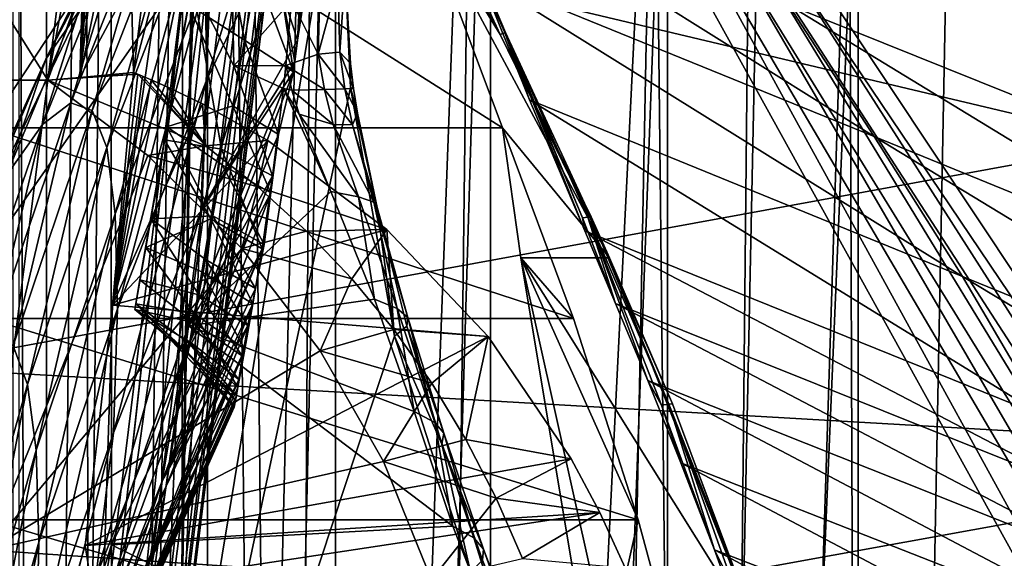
# Model space of a CAD drawing. Header units: metres. Extents: x 0 to 804, y -808 to 0.
# Tile 60 of 123: x 55 to 158, y -269 to -213. Entities that reach past the tile are written whole.
import ezdxf

# ---------------------------------------------------------------- set-up
doc = ezdxf.new("R2010")
doc.units = ezdxf.units.M

msp = doc.modelspace()

# ---------------------------------------------------------------- linework, layer by layer
at = {"layer": 'None'}
for points in [[(66.893852, -243.169403, 1360.984985), (93.371384, -93.007881, 1378.281372), (66.995842, -242.591003, 1401.687378)], [(66.893852, -243.169403, 1360.984985), (67.437752, -240.084793, 1320.387573), (93.371384, -93.007881, 1378.281372)], [(93.371384, -93.007881, 1378.281372), (93.371384, -93.007866, 1378.69873), (66.995842, -242.591003, 1401.687378)], [(66.995842, -242.591003, 1401.687378), (93.371384, -93.007866, 1378.69873), (93.371368, -93.007942, 1378.838257)], [(93.371368, -93.007942, 1378.838257), (93.112366, -94.476799, 1432.741333), (66.995842, -242.591003, 1401.687378)], [(67.437752, -240.084793, 1320.387573), (93.134033, -94.353958, 1274.797363), (93.371384, -93.007881, 1378.281372)], [(93.112366, -94.476799, 1432.741333), (68.033157, -236.708069, 1441.944824), (66.995842, -242.591003, 1401.687378)], [(67.437752, -240.084793, 1320.387573), (68.56208, -233.708405, 1280.187622), (93.134033, -94.353958, 1274.797363)], [(70.018562, -225.448303, 1481.00415), (68.033157, -236.708069, 1441.944824), (93.112366, -94.476799, 1432.741333)], [(68.56208, -233.708405, 1280.187622), (70.258316, -224.088562, 1240.658447), (93.134033, -94.353958, 1274.797363)], [(92.341515, -98.848557, 1486.481934), (70.018562, -225.448303, 1481.00415), (93.112366, -94.476799, 1432.741333)], [(93.134033, -94.353958, 1274.797363), (70.258316, -224.088562, 1240.658447), (72.514275, -211.294418, 1202.068481)], [(72.912651, -209.03511, 1518.133545), (70.018562, -225.448303, 1481.00415), (92.341515, -98.848557, 1486.481934)], [(65.588158, -332.185455, 1606.41626), (88.442108, -193.731522, 1606.41626), (91.619003, -120.181267, 1606.41626)], [(65.588158, -332.185455, 1606.41626), (91.619003, -120.181267, 1606.41626), (65.589615, -332.173615, 1607.047974)], [(91.619003, -120.181267, 1606.41626), (91.638725, -120.020622, 1609.41626), (65.589615, -332.173615, 1607.047974)], [(65.589615, -332.173615, 1607.047974), (91.638725, -120.020622, 1609.41626), (65.802643, -330.438629, 1649.721802)], [(91.638725, -120.020622, 1609.41626), (89.9916, -133.435364, 1660.02124), (65.802643, -330.438629, 1649.721802)], [(65.802643, -330.438629, 1649.721802), (89.9916, -133.435364, 1660.02124), (66.240631, -326.871552, 1692.280273)], [(89.9916, -133.435364, 1660.02124), (88.020485, -149.486023, 1709.869995), (66.240631, -326.871552, 1692.280273)], [(66.240631, -326.871552, 1692.280273), (88.020485, -149.486023, 1709.869995), (66.87394, -321.490814, 1734.645386)], [(88.020485, -149.486023, 1709.869995), (85.449883, -167.974457, 1758.817749), (66.87394, -321.490814, 1734.645386)], [(66.87394, -321.490814, 1734.645386), (85.449883, -167.974457, 1758.817749), (67.091286, -314.305573, 1776.745361)], [(85.449883, -167.974457, 1758.817749), (83.794205, -176.746902, 1783.432007), (67.091286, -314.305573, 1776.745361)], [(67.091286, -314.305573, 1776.745361), (83.794205, -176.746902, 1783.432007), (81.947868, -184.490448, 1808.370605)], [(67.091286, -314.305573, 1776.745361), (81.947868, -184.490448, 1808.370605), (66.658005, -305.329468, 1818.498657)], [(81.947868, -184.490448, 1808.370605), (79.902351, -191.193146, 1833.586426), (66.658005, -305.329468, 1818.498657)], [(74.266136, -208.856537, 1036.555664), (84.806313, -184.873505, 1035.872437), (74.428688, -219.134003, 1089.242188)], [(84.806313, -184.873505, 1035.872437), (84.84919, -197.527725, 1097.441528), (74.428688, -219.134003, 1089.242188)], [(72.912651, -209.03511, 1518.133545), (76.656853, -187.800674, 1552.650757), (77.259445, -217.683914, 1506.478882)], [(76.656853, -187.800674, 1552.650757), (83.298943, -210.89856, 1524.911987), (77.259445, -217.683914, 1506.478882)], [(62.496574, -207.299301, 769.207214), (57.596497, -217.019394, 716.283508), (71.434074, -188.564209, 754.854004)], [(57.596497, -217.019394, 716.283508), (68.429024, -195.064423, 724.24469), (71.434074, -188.564209, 754.854004)], [(66.658005, -305.329468, 1818.498657), (79.902351, -191.193146, 1833.586426), (65.596977, -294.581665, 1859.820068)], [(79.902351, -191.193146, 1833.586426), (77.650642, -196.846008, 1859.035034), (65.596977, -294.581665, 1859.820068)], [(65.588158, -332.185455, 1606.41626), (89.453751, -219.961105, 1606.41626), (88.442108, -193.731522, 1606.41626)], [(88.442108, -193.731522, 1606.41626), (89.453751, -219.961105, 1606.41626), (88.90834, -207.875275, 1585.888062)], [(65.066055, -202.750534, 693.93811), (68.429024, -195.064423, 724.24469), (57.596497, -217.019394, 716.283508)], [(171.511398, -225.731796, 664.00946), (142.532959, -194.695984, 664.00946), (75.496353, -202.912231, 664.00946)], [(94.842339, -195.72551, 268.168365), (96.277046, -195.302307, 324.720032), (105.112358, -214.414734, 268.273926)], [(96.277046, -195.302307, 324.720032), (97.466034, -194.915543, 381.219727), (105.674583, -214.226837, 324.920074)], [(105.112358, -214.414734, 268.273926), (96.277046, -195.302307, 324.720032), (105.674583, -214.226837, 324.920074)], [(102.996658, -208.27388, 417.321106), (105.572433, -214.153625, 381.492798), (97.466034, -194.915543, 381.219727)], [(97.466034, -194.915543, 381.219727), (105.572433, -214.153625, 381.492798), (105.674583, -214.226837, 324.920074)], [(143.100128, -195.272568, 628.134583), (171.759567, -226.012283, 628.134583), (135.271118, -211.30545, 537.415222)], [(171.511398, -225.731796, 662.00946), (142.532959, -194.695984, 662.00946), (171.511398, -225.731796, 664.00946)], [(142.532959, -194.695984, 662.00946), (142.532959, -194.695984, 664.00946), (171.511398, -225.731796, 664.00946)], [(143.100128, -195.272568, 628.134583), (142.532959, -194.695984, 662.00946), (171.511398, -225.731796, 662.00946)], [(171.759567, -226.012283, 628.134583), (143.100128, -195.272568, 628.134583), (171.511398, -225.731796, 662.00946)], [(83.923912, -215.004135, 1157.817627), (86.866287, -196.024536, 1097.97937), (82.20723, -209.745316, 1157.915161)], [(86.866287, -196.024536, 1097.97937), (83.923912, -215.004135, 1157.817627), (85.893806, -197.009552, 1097.716187)], [(96.377472, -200.144211, 236.877655), (94.842339, -195.72551, 268.168365), (105.112358, -214.414734, 268.273926)], [(102.996658, -208.27388, 417.321106), (98.782684, -196.598618, 446.695862), (144.23526, -225.104996, 522.727844)], [(144.23526, -225.104996, 522.727844), (98.782684, -196.598618, 446.695862), (135.271118, -211.30545, 537.415222)], [(65.596977, -294.581665, 1859.820068), (77.650642, -196.846008, 1859.035034), (75.187645, -201.441833, 1884.67041)], [(78.355568, -215.007629, 1188.097046), (74.989449, -197.256989, 1163.918213), (72.514275, -211.294418, 1202.068481)], [(74.428688, -219.134003, 1089.242188), (84.84919, -197.527725, 1097.441528), (73.903755, -232.675598, 1141.239258)], [(84.84919, -197.527725, 1097.441528), (83.923912, -215.004135, 1157.817627), (73.903755, -232.675598, 1141.239258)], [(79.674728, -207.961182, 1167.499878), (74.989449, -197.256989, 1163.918213), (78.355568, -215.007629, 1188.097046)], [(83.923912, -215.004135, 1157.817627), (84.84919, -197.527725, 1097.441528), (85.893806, -197.009552, 1097.716187)], [(66.455032, -200.924866, 822.575073), (69.554779, -197.900238, 876.183228), (60.20187, -221.572083, 876.056763)], [(69.554779, -197.900238, 876.183228), (62.436012, -222.373871, 929.632813), (60.20187, -221.572083, 876.056763)], [(69.554779, -197.900238, 876.183228), (71.860504, -198.221542, 929.841309), (62.436012, -222.373871, 929.632813)], [(71.860504, -198.221542, 929.841309), (63.969749, -226.242844, 983.081238), (62.436012, -222.373871, 929.632813)], [(71.860504, -198.221542, 929.841309), (73.416084, -201.878433, 983.360657), (63.969749, -226.242844, 983.081238)], [(51.506596, -224.175262, 245.077026), (67.432762, -200.144211, 236.877655), (105.361656, -224.175262, 245.077026)], [(51.506596, -224.175262, 245.077026), (51.506599, -200.155106, 236.88147), (67.432762, -200.144211, 236.877655)], [(67.432762, -200.144211, 236.877655), (96.377472, -200.144211, 236.877655), (105.361656, -224.175262, 245.077026)], [(105.361656, -224.175262, 245.077026), (96.377472, -200.144211, 236.877655), (116.535919, -237.777298, 249.267487)], [(105.112358, -214.414734, 268.273926), (116.535919, -237.777298, 249.267487), (96.377472, -200.144211, 236.877655)], [(62.496574, -207.299301, 769.207214), (66.455032, -200.924866, 822.575073), (57.226288, -223.846481, 822.526367)], [(66.455032, -200.924866, 822.575073), (60.20187, -221.572083, 876.056763), (57.226288, -223.846481, 822.526367)], [(65.596977, -294.581665, 1859.820068), (75.187645, -201.441833, 1884.67041), (63.936443, -282.08609, 1900.627319)], [(75.187645, -201.441833, 1884.67041), (72.510078, -204.975632, 1910.446533), (63.936443, -282.08609, 1900.627319)], [(57.596497, -217.019394, 716.283508), (61.310822, -211.595795, 664.00946), (65.066055, -202.750534, 693.93811)], [(73.416084, -201.878433, 983.360657), (64.844826, -233.166077, 1036.231567), (63.969749, -226.242844, 983.081238)], [(73.416084, -201.878433, 983.360657), (74.266136, -208.856537, 1036.555664), (64.844826, -233.166077, 1036.231567)], [(43.095512, -249.220764, 664.00946), (171.511398, -225.731796, 664.00946), (75.496353, -202.912231, 664.00946)], [(75.496353, -202.912231, 664.00946), (61.310822, -211.595795, 664.00946), (43.095512, -249.220764, 664.00946)], [(64.561119, -242.739517, 1943.173096), (63.426193, -278.657776, 1910.839966), (72.467628, -205.021225, 1910.839966)], [(72.467628, -205.021225, 1910.839966), (63.426193, -278.657776, 1910.839966), (63.936443, -282.08609, 1900.627319)], [(63.936443, -282.08609, 1900.627319), (72.510078, -204.975632, 1910.446533), (72.467628, -205.021225, 1910.839966)], [(69.616592, -207.444504, 1936.317261), (64.561119, -242.739517, 1943.173096), (72.467628, -205.021225, 1910.839966)], [(57.226288, -223.846481, 822.526367), (53.448792, -229.199814, 769.21637), (62.496574, -207.299301, 769.207214)], [(53.448792, -229.199814, 769.21637), (57.596497, -217.019394, 716.283508), (62.496574, -207.299301, 769.207214)], [(66.756584, -218.394211, 1950.07019), (64.561119, -242.739517, 1943.173096), (69.616592, -207.444504, 1936.317261)], [(67.99334, -208.321899, 1950.07019), (66.756584, -218.394211, 1950.07019), (69.616592, -207.444504, 1936.317261)], [(83.49968, -218.31987, 1167.325073), (79.674728, -207.961182, 1167.499878), (78.355568, -215.007629, 1188.097046)], [(82.20723, -209.745316, 1157.915161), (79.674728, -207.961182, 1167.499878), (83.49968, -218.31987, 1167.325073)], [(88.353271, -216.264404, 1559.351685), (88.147026, -208.888901, 1565.434814), (88.90834, -207.875275, 1585.888062)], [(88.90834, -207.875275, 1585.888062), (89.465546, -217.444077, 1582.764526), (88.353271, -216.264404, 1559.351685)], [(89.453751, -219.961105, 1606.41626), (89.465546, -217.444077, 1582.764526), (88.90834, -207.875275, 1585.888062)], [(66.505707, -208.848373, 1962.252686), (61.149609, -218.91597, 1994.413574), (66.756584, -218.394211, 1950.07019)], [(66.505707, -208.848373, 1962.252686), (63.180134, -209.203964, 1988.186523), (61.149609, -218.91597, 1994.413574)], [(74.266136, -208.856537, 1036.555664), (65.07814, -243.123444, 1088.914551), (64.844826, -233.166077, 1036.231567)], [(74.428688, -219.134003, 1089.242188), (65.07814, -243.123444, 1088.914551), (74.266136, -208.856537, 1036.555664)], [(67.99334, -208.321899, 1950.07019), (66.505707, -208.848373, 1962.252686), (66.756584, -218.394211, 1950.07019)], [(70.018562, -225.448303, 1481.00415), (72.912651, -209.03511, 1518.133545), (75.974167, -226.418915, 1486.560181)], [(72.912651, -209.03511, 1518.133545), (77.259445, -217.683914, 1506.478882), (75.974167, -226.418915, 1486.560181)], [(88.353271, -216.264404, 1559.351685), (86.069908, -216.462967, 1536.069214), (88.147026, -208.888901, 1565.434814)], [(86.069908, -216.462967, 1536.069214), (86.264023, -209.898026, 1545.105103), (88.147026, -208.888901, 1565.434814)], [(108.181587, -221.269714, 388.667511), (102.996658, -208.27388, 417.321106), (153.472992, -239.742477, 508.401031)], [(153.472992, -239.742477, 508.401031), (102.996658, -208.27388, 417.321106), (144.23526, -225.104996, 522.727844)], [(102.996658, -208.27388, 417.321106), (108.181587, -221.269714, 388.667511), (105.572433, -214.153625, 381.492798)], [(51.507217, -219.204788, 2020.060059), (57.803432, -219.204773, 2018.949707), (51.507214, -209.205276, 2020.060059)], [(57.803432, -219.204773, 2018.949707), (59.059826, -209.205276, 2018.728271), (51.507214, -209.205276, 2020.060059)], [(57.803432, -219.204773, 2018.949707), (61.440094, -209.204407, 2001.088501), (59.689796, -209.20462, 2014.060059)], [(57.803432, -219.204773, 2018.949707), (61.149609, -218.91597, 1994.413574), (61.440094, -209.204407, 2001.088501)], [(59.059826, -209.205276, 2018.728271), (57.803432, -219.204773, 2018.949707), (59.689796, -209.20462, 2014.060059)], [(63.180134, -209.203964, 1988.186523), (62.340824, -209.204315, 1994.41333), (61.149609, -218.91597, 1994.413574)], [(62.340824, -209.204315, 1994.41333), (62.306133, -209.204315, 1994.670166), (61.149609, -218.91597, 1994.413574)], [(62.306133, -209.204315, 1994.670166), (61.868698, -209.204361, 1997.912109), (61.149609, -218.91597, 1994.413574)], [(61.149609, -218.91597, 1994.413574), (61.868698, -209.204361, 1997.912109), (61.648979, -209.204391, 1999.540405)], [(61.648979, -209.204391, 1999.540405), (61.605026, -209.204391, 1999.866211), (61.149609, -218.91597, 1994.413574)], [(61.605026, -209.204391, 1999.866211), (61.549706, -209.204407, 2000.276123), (61.149609, -218.91597, 1994.413574)], [(61.149609, -218.91597, 1994.413574), (61.549706, -209.204407, 2000.276123), (61.440094, -209.204407, 2001.088501)], [(83.648056, -217.275864, 1164.328613), (82.20723, -209.745316, 1157.915161), (83.49968, -218.31987, 1167.325073)], [(83.648056, -217.275864, 1164.328613), (83.923912, -215.004135, 1157.817627), (82.20723, -209.745316, 1157.915161)], [(83.298943, -210.89856, 1524.911987), (86.264023, -209.898026, 1545.105103), (86.069908, -216.462967, 1536.069214)], [(77.259445, -217.683914, 1506.478882), (83.298943, -210.89856, 1524.911987), (82.708832, -217.649597, 1512.758423)], [(82.708832, -217.649597, 1512.758423), (83.298943, -210.89856, 1524.911987), (86.069908, -216.462967, 1536.069214)], [(43.095512, -249.220764, 664.00946), (61.310822, -211.595795, 664.00946), (57.596497, -217.019394, 716.283508)], [(72.514275, -211.294418, 1202.068481), (70.258316, -224.088562, 1240.658447), (77.158463, -221.886261, 1208.741089)], [(78.355568, -215.007629, 1188.097046), (72.514275, -211.294418, 1202.068481), (77.158463, -221.886261, 1208.741089)], [(171.759567, -226.012283, 628.134583), (185.473846, -241.936096, 628.134583), (135.271118, -211.30545, 537.415222)], [(135.271118, -211.30545, 537.415222), (185.473846, -241.936096, 628.134583), (144.23526, -225.104996, 522.727844)], [(105.572433, -214.153625, 381.492798), (113.72406, -233.583359, 353.459961), (105.674583, -214.226837, 324.920074)], [(108.181587, -221.269714, 388.667511), (113.963173, -234.974121, 363.385895), (105.572433, -214.153625, 381.492798)], [(105.572433, -214.153625, 381.492798), (113.963173, -234.974121, 363.385895), (113.72406, -233.583359, 353.459961)], [(73.903755, -232.675598, 1141.239258), (83.923912, -215.004135, 1157.817627), (83.648056, -217.275864, 1164.328613)], [(81.909363, -224.884995, 1188.130005), (78.355568, -215.007629, 1188.097046), (77.158463, -221.886261, 1208.741089)], [(81.909363, -224.884995, 1188.130005), (83.49968, -218.31987, 1167.325073), (78.355568, -215.007629, 1188.097046)], [(105.112358, -214.414734, 268.273926), (105.674583, -214.226837, 324.920074), (114.597893, -233.482681, 296.761108)], [(114.597893, -233.482681, 296.761108), (114.647652, -233.50444, 268.380524), (105.112358, -214.414734, 268.273926)], [(114.647652, -233.50444, 268.380524), (116.535919, -237.777298, 249.267487), (105.112358, -214.414734, 268.273926)], [(105.674583, -214.226837, 324.920074), (113.72406, -233.583359, 353.459961), (114.296318, -233.512024, 325.122192)], [(105.674583, -214.226837, 324.920074), (114.296318, -233.512024, 325.122192), (114.597893, -233.482681, 296.761108)], [(86.069908, -216.462967, 1536.069214), (88.353271, -216.264404, 1559.351685), (88.868942, -220.100128, 1559.237549)], [(88.868942, -220.100128, 1559.237549), (88.353271, -216.264404, 1559.351685), (89.753471, -220.061234, 1582.847168)], [(88.353271, -216.264404, 1559.351685), (89.465546, -217.444077, 1582.764526), (89.753471, -220.061234, 1582.847168)], [(48.791904, -237.627228, 716.314453), (43.095512, -249.220764, 664.00946), (57.596497, -217.019394, 716.283508)], [(48.791904, -237.627228, 716.314453), (57.596497, -217.019394, 716.283508), (53.448792, -229.199814, 769.21637)], [(83.648056, -217.275864, 1164.328613), (83.49968, -218.31987, 1167.325073), (73.903755, -232.675598, 1141.239258)], [(82.708832, -217.649597, 1512.758423), (86.069908, -216.462967, 1536.069214), (86.731239, -220.185013, 1535.693115)], [(86.731239, -220.185013, 1535.693115), (86.069908, -216.462967, 1536.069214), (88.868942, -220.100128, 1559.237549)], [(83.49968, -218.31987, 1167.325073), (71.850014, -248.547165, 1192.601929), (73.903755, -232.675598, 1141.239258)], [(83.49968, -218.31987, 1167.325073), (81.909363, -224.884995, 1188.130005), (71.850014, -248.547165, 1192.601929)], [(75.974167, -226.418915, 1486.560181), (77.259445, -217.683914, 1506.478882), (81.300697, -229.191925, 1488.208252)], [(82.708832, -217.649597, 1512.758423), (82.44162, -220.062042, 1508.05957), (77.259445, -217.683914, 1506.478882)], [(77.259445, -217.683914, 1506.478882), (82.44162, -220.062042, 1508.05957), (81.300697, -229.191925, 1488.208252)], [(82.708832, -217.649597, 1512.758423), (83.322945, -220.230438, 1512.314087), (82.44162, -220.062042, 1508.05957)], [(83.322945, -220.230438, 1512.314087), (82.708832, -217.649597, 1512.758423), (86.731239, -220.185013, 1535.693115)], [(89.465546, -217.444077, 1582.764526), (89.453751, -219.961105, 1606.41626), (89.753471, -220.061234, 1582.847168)], [(51.507221, -268.349792, 2028.815063), (57.803432, -219.204773, 2018.949707), (51.507217, -219.204788, 2020.060059)], [(68.251617, -227.07608, 2018.682007), (57.803432, -219.204773, 2018.949707), (51.507221, -268.349792, 2028.815063)], [(74.296074, -226.079712, 1986.368774), (67.227631, -218.581863, 1950.203735), (57.803432, -219.204773, 2018.949707)], [(57.803432, -219.204773, 2018.949707), (67.227631, -218.581863, 1950.203735), (61.149609, -218.91597, 1994.413574)], [(68.251617, -227.07608, 2018.682007), (74.296074, -226.079712, 1986.368774), (57.803432, -219.204773, 2018.949707)], [(67.227631, -218.581863, 1950.203735), (66.756584, -218.394211, 1950.07019), (61.149609, -218.91597, 1994.413574)], [(66.756584, -218.394211, 1950.07019), (67.227631, -218.581863, 1950.203735), (64.561119, -242.739517, 1943.173096)], [(67.227631, -218.581863, 1950.203735), (67.687256, -218.770996, 1950.319824), (64.561119, -242.739517, 1943.173096)], [(64.561119, -242.739517, 1943.173096), (67.687256, -218.770996, 1950.319824), (68.601097, -219.156403, 1950.563843)], [(68.601097, -219.156403, 1950.563843), (70.413185, -219.955063, 1951.065674), (64.561119, -242.739517, 1943.173096)], [(65.07814, -243.123444, 1088.914551), (74.428688, -219.134003, 1089.242188), (64.669792, -256.082184, 1140.964233)], [(74.428688, -219.134003, 1089.242188), (73.903755, -232.675598, 1141.239258), (64.669792, -256.082184, 1140.964233)], [(74.296074, -226.079712, 1986.368774), (67.687256, -218.770996, 1950.319824), (67.227631, -218.581863, 1950.203735)], [(68.601097, -219.156403, 1950.563843), (67.687256, -218.770996, 1950.319824), (74.296074, -226.079712, 1986.368774)], [(70.413185, -219.955063, 1951.065674), (68.601097, -219.156403, 1950.563843), (74.296074, -226.079712, 1986.368774)], [(70.413185, -219.955063, 1951.065674), (73.97213, -221.662735, 1952.121338), (64.561119, -242.739517, 1943.173096)], [(94.044266, -245.970322, 1606.41626), (89.453751, -219.961105, 1606.41626), (65.588158, -332.185455, 1606.41626)], [(74.296074, -226.079712, 1986.368774), (73.97213, -221.662735, 1952.121338), (70.413185, -219.955063, 1951.065674)], [(81.300697, -229.191925, 1488.208252), (82.44162, -220.062042, 1508.05957), (72.519096, -244.888733, 1505.298828)], [(82.44162, -220.062042, 1508.05957), (87.409622, -230.839325, 1515.075562), (72.519096, -244.888733, 1505.298828)], [(82.44162, -220.062042, 1508.05957), (84.073883, -222.770584, 1511.846069), (87.409622, -230.839325, 1515.075562)], [(83.322945, -220.230438, 1512.314087), (84.073883, -222.770584, 1511.846069), (82.44162, -220.062042, 1508.05957)], [(86.731239, -220.185013, 1535.693115), (87.650604, -223.84317, 1535.091309), (83.322945, -220.230438, 1512.314087)], [(87.650604, -223.84317, 1535.091309), (84.073883, -222.770584, 1511.846069), (83.322945, -220.230438, 1512.314087)], [(88.868942, -220.100128, 1559.237549), (89.651001, -223.885117, 1558.630615), (86.731239, -220.185013, 1535.693115)], [(89.651001, -223.885117, 1558.630615), (87.650604, -223.84317, 1535.091309), (86.731239, -220.185013, 1535.693115)], [(89.753471, -220.061234, 1582.847168), (90.173065, -222.659012, 1582.424683), (88.868942, -220.100128, 1559.237549)], [(90.173065, -222.659012, 1582.424683), (89.651001, -223.885117, 1558.630615), (88.868942, -220.100128, 1559.237549)], [(89.453751, -219.961105, 1606.41626), (90.173065, -222.659012, 1582.424683), (89.753471, -220.061234, 1582.847168)], [(90.173065, -222.659012, 1582.424683), (89.453751, -219.961105, 1606.41626), (92.245659, -232.528229, 1583.521118)], [(92.245659, -232.528229, 1583.521118), (89.453751, -219.961105, 1606.41626), (94.044266, -245.970322, 1606.41626)], [(113.963173, -234.974121, 363.385895), (108.181587, -221.269714, 388.667511), (162.067856, -254.396027, 495.760223)], [(162.067856, -254.396027, 495.760223), (108.181587, -221.269714, 388.667511), (153.472992, -239.742477, 508.401031)], [(57.226288, -223.846481, 822.526367), (60.20187, -221.572083, 876.056763), (52.029537, -245.698456, 875.93042)], [(60.20187, -221.572083, 876.056763), (54.181488, -246.97171, 929.424438), (52.029537, -245.698456, 875.93042)], [(60.20187, -221.572083, 876.056763), (62.436012, -222.373871, 929.632813), (54.181488, -246.97171, 929.424438)], [(62.436012, -222.373871, 929.632813), (55.682781, -251.043869, 982.801941), (54.181488, -246.97171, 929.424438)], [(62.436012, -222.373871, 929.632813), (63.969749, -226.242844, 983.081238), (55.682781, -251.043869, 982.801941)], [(64.561119, -242.739517, 1943.173096), (73.97213, -221.662735, 1952.121338), (80.809479, -225.50824, 1954.413086)], [(77.158463, -221.886261, 1208.741089), (70.258316, -224.088562, 1240.658447), (76.030357, -228.037811, 1229.618042)], [(80.809479, -225.50824, 1954.413086), (73.97213, -221.662735, 1952.121338), (74.296074, -226.079712, 1986.368774)], [(81.139404, -230.978821, 1209.12207), (77.158463, -221.886261, 1208.741089), (76.030357, -228.037811, 1229.618042)], [(81.139404, -230.978821, 1209.12207), (81.909363, -224.884995, 1188.130005), (77.158463, -221.886261, 1208.741089)], [(84.073883, -222.770584, 1511.846069), (90.294983, -231.406326, 1537.781006), (87.409622, -230.839325, 1515.075562)], [(84.073883, -222.770584, 1511.846069), (87.650604, -223.84317, 1535.091309), (90.294983, -231.406326, 1537.781006)], [(89.651001, -223.885117, 1558.630615), (90.173065, -222.659012, 1582.424683), (92.245659, -232.528229, 1583.521118)], [(52.029537, -245.698456, 875.93042), (49.188732, -247.23175, 822.477722), (57.226288, -223.846481, 822.526367)], [(49.188732, -247.23175, 822.477722), (53.448792, -229.199814, 769.21637), (57.226288, -223.846481, 822.526367)], [(51.507271, -244.126831, 232.317459), (51.506596, -224.175262, 245.077026), (112.779182, -244.125656, 232.306519)], [(51.506596, -224.175262, 245.077026), (105.361656, -224.175262, 245.077026), (112.779182, -244.125656, 232.306519)], [(70.258316, -224.088562, 1240.658447), (68.56208, -233.708405, 1280.187622), (75.059616, -233.394073, 1250.724365)], [(70.258316, -224.088562, 1240.658447), (75.059616, -233.394073, 1250.724365), (76.030357, -228.037811, 1229.618042)], [(87.650604, -223.84317, 1535.091309), (91.907616, -231.969482, 1560.619507), (90.294983, -231.406326, 1537.781006)], [(87.650604, -223.84317, 1535.091309), (89.651001, -223.885117, 1558.630615), (91.907616, -231.969482, 1560.619507)], [(89.651001, -223.885117, 1558.630615), (92.245659, -232.528229, 1583.521118), (91.907616, -231.969482, 1560.619507)], [(107.279976, -237.78363, 249.268265), (112.779182, -244.125656, 232.306519), (105.361656, -224.175262, 245.077026)], [(105.361656, -224.175262, 245.077026), (116.535919, -237.777298, 249.267487), (107.279976, -237.78363, 249.268265)], [(64.561119, -242.739517, 1943.173096), (80.809479, -225.50824, 1954.413086), (93.247452, -234.809601, 1959.491455)], [(68.033157, -236.708069, 1441.944824), (70.018562, -225.448303, 1481.00415), (74.839333, -233.690399, 1466.050537)], [(70.018562, -225.448303, 1481.00415), (75.974167, -226.418915, 1486.560181), (74.839333, -233.690399, 1466.050537)], [(81.909363, -224.884995, 1188.130005), (81.139404, -230.978821, 1209.12207), (71.850014, -248.547165, 1192.601929)], [(79.748108, -230.340393, 1987.492798), (80.809479, -225.50824, 1954.413086), (74.296074, -226.079712, 1986.368774)], [(93.247452, -234.809601, 1959.491455), (80.809479, -225.50824, 1954.413086), (79.748108, -230.340393, 1987.492798)], [(185.473846, -241.936096, 628.134583), (198.764404, -258.21524, 628.134583), (144.23526, -225.104996, 522.727844)], [(144.23526, -225.104996, 522.727844), (198.764404, -258.21524, 628.134583), (153.472992, -239.742477, 508.401031)], [(198.765137, -258.214661, 664.00946), (171.511398, -225.731796, 664.00946), (43.095512, -249.220764, 664.00946)], [(63.969749, -226.242844, 983.081238), (56.572258, -257.903412, 1035.907471), (55.682781, -251.043869, 982.801941)], [(63.969749, -226.242844, 983.081238), (64.844826, -233.166077, 1036.231567), (56.572258, -257.903412, 1035.907471)], [(79.748108, -230.340393, 1987.492798), (74.296074, -226.079712, 1986.368774), (68.251617, -227.07608, 2018.682007)], [(74.839333, -233.690399, 1466.050537), (75.974167, -226.418915, 1486.560181), (80.20636, -236.835602, 1467.710205)], [(75.974167, -226.418915, 1486.560181), (81.300697, -229.191925, 1488.208252), (80.20636, -236.835602, 1467.710205)], [(78.085953, -236.810944, 2018.803833), (68.251617, -227.07608, 2018.682007), (51.507221, -268.349792, 2028.815063)], [(78.085953, -236.810944, 2018.803833), (79.748108, -230.340393, 1987.492798), (68.251617, -227.07608, 2018.682007)], [(76.030357, -228.037811, 1229.618042), (75.059616, -233.394073, 1250.724365), (80.432343, -236.375198, 1230.303467)], [(80.432343, -236.375198, 1230.303467), (81.139404, -230.978821, 1209.12207), (76.030357, -228.037811, 1229.618042)], [(80.20636, -236.835602, 1467.710205), (81.300697, -229.191925, 1488.208252), (71.437294, -253.684586, 1483.155029)], [(71.437294, -253.684586, 1483.155029), (81.300697, -229.191925, 1488.208252), (72.519096, -244.888733, 1505.298828)], [(84.860474, -234.980148, 1988.721313), (79.748108, -230.340393, 1987.492798), (78.085953, -236.810944, 2018.803833)], [(84.860474, -234.980148, 1988.721313), (93.247452, -234.809601, 1959.491455), (79.748108, -230.340393, 1987.492798)], [(71.850014, -248.547165, 1192.601929), (81.139404, -230.978821, 1209.12207), (69.760773, -261.132843, 1244.80603)], [(81.139404, -230.978821, 1209.12207), (80.432343, -236.375198, 1230.303467), (69.760773, -261.132843, 1244.80603)], [(87.409622, -230.839325, 1515.075562), (91.974648, -242.111725, 1521.376221), (72.519096, -244.888733, 1505.298828)], [(87.409622, -230.839325, 1515.075562), (90.294983, -231.406326, 1537.781006), (91.974648, -242.111725, 1521.376221)], [(90.294983, -231.406326, 1537.781006), (94.333069, -243.063034, 1542.509399), (91.974648, -242.111725, 1521.376221)], [(90.294983, -231.406326, 1537.781006), (91.907616, -231.969482, 1560.619507), (94.333069, -243.063034, 1542.509399)], [(73.903755, -232.675598, 1141.239258), (71.850014, -248.547165, 1192.601929), (62.834412, -271.170074, 1192.432861)], [(64.669792, -256.082184, 1140.964233), (73.903755, -232.675598, 1141.239258), (62.834412, -271.170074, 1192.432861)], [(91.907616, -231.969482, 1560.619507), (95.460213, -244.005234, 1563.772217), (94.333069, -243.063034, 1542.509399)], [(91.907616, -231.969482, 1560.619507), (92.245659, -232.528229, 1583.521118), (95.460213, -244.005234, 1563.772217)], [(92.245659, -232.528229, 1583.521118), (95.354286, -244.937805, 1585.096924), (95.460213, -244.005234, 1563.772217)], [(94.044266, -245.970322, 1606.41626), (95.354286, -244.937805, 1585.096924), (92.245659, -232.528229, 1583.521118)], [(64.844826, -233.166077, 1036.231567), (56.8657, -267.531952, 1088.587036), (56.572258, -257.903412, 1035.907471)], [(64.844826, -233.166077, 1036.231567), (65.07814, -243.123444, 1088.914551), (56.8657, -267.531952, 1088.587036)], [(68.56208, -233.708405, 1280.187622), (67.437752, -240.084793, 1320.387573), (73.590775, -241.664185, 1293.500244)], [(74.839333, -233.690399, 1466.050537), (73.905342, -239.230255, 1444.995361), (68.033157, -236.708069, 1441.944824)], [(68.56208, -233.708405, 1280.187622), (74.277557, -237.944839, 1272.029175), (75.059616, -233.394073, 1250.724365)], [(74.277557, -237.944839, 1272.029175), (68.56208, -233.708405, 1280.187622), (73.590775, -241.664185, 1293.500244)], [(79.247536, -242.59137, 1446.635742), (73.905342, -239.230255, 1444.995361), (74.839333, -233.690399, 1466.050537)], [(75.059616, -233.394073, 1250.724365), (74.277557, -237.944839, 1272.029175), (79.52446, -240.978714, 1251.665527)], [(80.20636, -236.835602, 1467.710205), (79.247536, -242.59137, 1446.635742), (74.839333, -233.690399, 1466.050537)], [(75.059616, -233.394073, 1250.724365), (79.52446, -240.978714, 1251.665527), (80.432343, -236.375198, 1230.303467)], [(113.72406, -233.583359, 353.459961), (117.173508, -242.546112, 351.239136), (114.296318, -233.512024, 325.122192)], [(113.963173, -234.974121, 363.385895), (117.173508, -242.546112, 351.239136), (113.72406, -233.583359, 353.459961)], [(114.597893, -233.482681, 296.761108), (114.296318, -233.512024, 325.122192), (122.740387, -253.085846, 296.914764)], [(114.296318, -233.512024, 325.122192), (117.173508, -242.546112, 351.239136), (120.542389, -250.623337, 339.466614)], [(114.296318, -233.512024, 325.122192), (120.542389, -250.623337, 339.466614), (121.986748, -253.189087, 325.320648)], [(122.740387, -253.085846, 296.914764), (114.296318, -233.512024, 325.122192), (121.986748, -253.189087, 325.320648)], [(122.740387, -253.085846, 296.914764), (123.144127, -253.041321, 268.485168), (114.597893, -233.482681, 296.761108)], [(123.144127, -253.041321, 268.485168), (114.647652, -233.50444, 268.380524), (114.597893, -233.482681, 296.761108)], [(114.647652, -233.50444, 268.380524), (123.144127, -253.041321, 268.485168), (116.535919, -237.777298, 249.267487)], [(103.858482, -246.008194, 1964.7948), (64.561119, -242.739517, 1943.173096), (93.247452, -234.809601, 1959.491455)], [(93.247452, -234.809601, 1959.491455), (84.860474, -234.980148, 1988.721313), (89.607513, -239.969391, 1990.025879)], [(93.976852, -245.284286, 1991.380859), (93.247452, -234.809601, 1959.491455), (89.607513, -239.969391, 1990.025879)], [(103.858482, -246.008194, 1964.7948), (93.247452, -234.809601, 1959.491455), (93.976852, -245.284286, 1991.380859)], [(89.607513, -239.969391, 1990.025879), (84.860474, -234.980148, 1988.721313), (78.085953, -236.810944, 2018.803833)], [(117.173508, -242.546112, 351.239136), (113.963173, -234.974121, 363.385895), (166.284958, -262.248535, 489.686859)], [(166.284958, -262.248535, 489.686859), (113.963173, -234.974121, 363.385895), (162.067856, -254.396027, 495.760223)], [(51.507221, -268.349792, 2028.815063), (86.287643, -247.515442, 2019.281982), (78.085953, -236.810944, 2018.803833)], [(68.033157, -236.708069, 1441.944824), (73.151237, -243.627258, 1423.665161), (66.995842, -242.591003, 1401.687378)], [(73.905342, -239.230255, 1444.995361), (73.151237, -243.627258, 1423.665161), (68.033157, -236.708069, 1441.944824)], [(69.760773, -261.132843, 1244.80603), (80.432343, -236.375198, 1230.303467), (79.52446, -240.978714, 1251.665527)], [(79.247536, -242.59137, 1446.635742), (80.20636, -236.835602, 1467.710205), (70.184456, -261.667542, 1457.465698)], [(70.184456, -261.667542, 1457.465698), (80.20636, -236.835602, 1467.710205), (71.437294, -253.684586, 1483.155029)], [(78.085953, -236.810944, 2018.803833), (86.287643, -247.515442, 2019.281982), (89.607513, -239.969391, 1990.025879)], [(116.535919, -237.777298, 249.267487), (132.434921, -277.966827, 259.632996), (107.279976, -237.78363, 249.268265)], [(116.446144, -278.960083, 249.423599), (119.537735, -265.174286, 221.006577), (107.279976, -237.78363, 249.268265)], [(119.537735, -265.174286, 221.006577), (112.779182, -244.125656, 232.306519), (107.279976, -237.78363, 249.268265)], [(107.279976, -237.78363, 249.268265), (113.96759, -277.975098, 259.62738), (116.446144, -278.960083, 249.423599)], [(107.279976, -237.78363, 249.268265), (132.434921, -277.966827, 259.632996), (113.96759, -277.975098, 259.62738)], [(116.535919, -237.777298, 249.267487), (123.144127, -253.041321, 268.485168), (132.434921, -277.966827, 259.632996)], [(78.725258, -244.867294, 1273.177246), (74.277557, -237.944839, 1272.029175), (73.590775, -241.664185, 1293.500244)], [(74.277557, -237.944839, 1272.029175), (78.725258, -244.867294, 1273.177246), (79.52446, -240.978714, 1251.665527)], [(78.398163, -247.339355, 1425.307007), (73.151237, -243.627258, 1423.665161), (73.905342, -239.230255, 1444.995361)], [(79.247536, -242.59137, 1446.635742), (78.398163, -247.339355, 1425.307007), (73.905342, -239.230255, 1444.995361)], [(198.764404, -258.21524, 628.134583), (210.172531, -273.817932, 628.134583), (153.472992, -239.742477, 508.401031)], [(153.472992, -239.742477, 508.401031), (210.172531, -273.817932, 628.134583), (162.067856, -254.396027, 495.760223)], [(67.437752, -240.084793, 1320.387573), (66.893852, -243.169403, 1360.984985), (73.062012, -244.555542, 1315.104248)], [(73.590775, -241.664185, 1293.500244), (67.437752, -240.084793, 1320.387573), (73.062012, -244.555542, 1315.104248)], [(79.52446, -240.978714, 1251.665527), (78.725258, -244.867294, 1273.177246), (69.760773, -261.132843, 1244.80603)], [(86.287643, -247.515442, 2019.281982), (93.976852, -245.284286, 1991.380859), (89.607513, -239.969391, 1990.025879)], [(78.173195, -248.061035, 1294.809082), (73.590775, -241.664185, 1293.500244), (73.062012, -244.555542, 1315.104248)], [(78.173195, -248.061035, 1294.809082), (78.725258, -244.867294, 1273.177246), (73.590775, -241.664185, 1293.500244)], [(64.561119, -242.739517, 1943.173096), (61.70953, -267.869812, 1940.839966), (63.426193, -278.657776, 1910.839966)], [(61.70953, -267.869812, 1940.839966), (64.561119, -242.739517, 1943.173096), (103.858482, -246.008194, 1964.7948)], [(66.893852, -243.169403, 1360.984985), (66.995842, -242.591003, 1401.687378), (72.457191, -247.831207, 1358.576782)], [(66.995842, -242.591003, 1401.687378), (72.375008, -248.183334, 1380.377197), (72.457191, -247.831207, 1358.576782)], [(73.151237, -243.627258, 1423.665161), (72.61261, -246.751907, 1402.113525), (66.995842, -242.591003, 1401.687378)], [(66.995842, -242.591003, 1401.687378), (72.61261, -246.751907, 1402.113525), (72.448135, -247.723648, 1391.264648)], [(66.995842, -242.591003, 1401.687378), (72.448135, -247.723648, 1391.264648), (72.375008, -248.183334, 1380.377197)], [(78.398163, -247.339355, 1425.307007), (79.247536, -242.59137, 1446.635742), (69.104279, -267.628448, 1431.259033)], [(69.104279, -267.628448, 1431.259033), (79.247536, -242.59137, 1446.635742), (70.184456, -261.667542, 1457.465698)], [(72.519096, -244.888733, 1505.298828), (91.974648, -242.111725, 1521.376221), (96.122993, -253.843292, 1526.943604)], [(91.974648, -242.111725, 1521.376221), (94.333069, -243.063034, 1542.509399), (96.122993, -253.843292, 1526.943604)], [(120.542389, -250.623337, 339.466614), (117.173508, -242.546112, 351.239136), (170.415558, -270.455505, 483.800598)], [(170.415558, -270.455505, 483.800598), (117.173508, -242.546112, 351.239136), (166.284958, -262.248535, 489.686859)], [(65.07814, -243.123444, 1088.914551), (56.563263, -279.8992, 1140.689209), (56.8657, -267.531952, 1088.587036)], [(64.669792, -256.082184, 1140.964233), (56.563263, -279.8992, 1140.689209), (65.07814, -243.123444, 1088.914551)], [(73.062012, -244.555542, 1315.104248), (66.893852, -243.169403, 1360.984985), (72.695518, -246.613754, 1336.807739)], [(66.893852, -243.169403, 1360.984985), (72.457191, -247.831207, 1358.576782), (72.695518, -246.613754, 1336.807739)], [(77.681717, -251.346252, 1403.812622), (72.61261, -246.751907, 1402.113525), (73.151237, -243.627258, 1423.665161)], [(78.398163, -247.339355, 1425.307007), (77.681717, -251.346252, 1403.812622), (73.151237, -243.627258, 1423.665161)], [(94.333069, -243.063034, 1542.509399), (98.27317, -254.994949, 1546.68811), (96.122993, -253.843292, 1526.943604)], [(94.333069, -243.063034, 1542.509399), (95.460213, -244.005234, 1563.772217), (98.27317, -254.994949, 1546.68811)], [(95.460213, -244.005234, 1563.772217), (95.354286, -244.937805, 1585.096924), (99.232948, -256.132446, 1566.558594)], [(95.460213, -244.005234, 1563.772217), (99.232948, -256.132446, 1566.558594), (98.27317, -254.994949, 1546.68811)], [(51.507271, -244.126831, 232.317459), (112.779182, -244.125656, 232.306519), (119.537735, -265.174286, 221.006577)], [(51.508282, -265.193634, 221.058258), (51.507271, -244.126831, 232.317459), (119.537735, -265.174286, 221.006577)], [(72.519096, -244.888733, 1505.298828), (64.461052, -267.784882, 1501.838501), (71.437294, -253.684586, 1483.155029)], [(100.169594, -265.854462, 1531.865479), (64.461052, -267.784882, 1501.838501), (72.519096, -244.888733, 1505.298828)], [(78.725258, -244.867294, 1273.177246), (68.440125, -269.637482, 1297.796265), (69.760773, -261.132843, 1244.80603)], [(78.725258, -244.867294, 1273.177246), (78.173195, -248.061035, 1294.809082), (68.440125, -269.637482, 1297.796265)], [(96.122993, -253.843292, 1526.943604), (100.169594, -265.854462, 1531.865479), (72.519096, -244.888733, 1505.298828)], [(77.792503, -250.508072, 1316.534058), (73.062012, -244.555542, 1315.104248), (72.695518, -246.613754, 1336.807739)], [(77.792503, -250.508072, 1316.534058), (78.173195, -248.061035, 1294.809082), (73.062012, -244.555542, 1315.104248)], [(99.00061, -257.255249, 1586.489746), (95.354286, -244.937805, 1585.096924), (94.044266, -245.970322, 1606.41626)], [(95.354286, -244.937805, 1585.096924), (99.00061, -257.255249, 1586.489746), (99.232948, -256.132446, 1566.558594)], [(112.54744, -258.814392, 1969.862793), (61.70953, -267.869812, 1940.839966), (103.858482, -246.008194, 1964.7948)], [(102.015549, -270.656982, 1606.41626), (94.044266, -245.970322, 1606.41626), (65.588158, -332.185455, 1606.41626)], [(93.976852, -245.284286, 1991.380859), (86.287643, -247.515442, 2019.281982), (97.954865, -250.896927, 1992.760986)], [(97.954865, -250.896927, 1992.760986), (103.858482, -246.008194, 1964.7948), (93.976852, -245.284286, 1991.380859)], [(102.015549, -270.656982, 1606.41626), (99.00061, -257.255249, 1586.489746), (94.044266, -245.970322, 1606.41626)], [(101.530922, -256.7789, 1994.1427), (103.858482, -246.008194, 1964.7948), (97.954865, -250.896927, 1992.760986)], [(112.54744, -258.814392, 1969.862793), (103.858482, -246.008194, 1964.7948), (101.530922, -256.7789, 1994.1427)], [(54.181488, -246.97171, 929.424438), (55.682781, -251.043869, 982.801941), (48.564888, -276.217896, 982.522644)], [(72.61261, -246.751907, 1402.113525), (77.432953, -252.710678, 1392.963013), (72.448135, -247.723648, 1391.264648)], [(72.695518, -246.613754, 1336.807739), (72.457191, -247.831207, 1358.576782), (77.517189, -252.193329, 1338.328979)], [(77.681717, -251.346252, 1403.812622), (77.432953, -252.710678, 1392.963013), (72.61261, -246.751907, 1402.113525)], [(77.517189, -252.193329, 1338.328979), (77.792503, -250.508072, 1316.534058), (72.695518, -246.613754, 1336.807739)], [(92.900398, -259.074036, 2020.058228), (86.287643, -247.515442, 2019.281982), (51.507221, -268.349792, 2028.815063)], [(68.209251, -272.357849, 1404.821655), (77.681717, -251.346252, 1403.812622), (78.398163, -247.339355, 1425.307007)], [(68.209251, -272.357849, 1404.821655), (78.398163, -247.339355, 1425.307007), (69.104279, -267.628448, 1431.259033)], [(78.173195, -248.061035, 1294.809082), (77.792503, -250.508072, 1316.534058), (68.440125, -269.637482, 1297.796265)], [(72.448135, -247.723648, 1391.264648), (77.305611, -253.402802, 1382.060303), (72.375008, -248.183334, 1380.377197)], [(72.457191, -247.831207, 1358.576782), (72.375008, -248.183334, 1380.377197), (77.339439, -253.207993, 1360.181763)], [(72.375008, -248.183334, 1380.377197), (77.305611, -253.402802, 1382.060303), (77.339439, -253.207993, 1360.181763)], [(72.448135, -247.723648, 1391.264648), (77.432953, -252.710678, 1392.963013), (77.305611, -253.402802, 1382.060303)], [(72.457191, -247.831207, 1358.576782), (77.339439, -253.207993, 1360.181763), (77.517189, -252.193329, 1338.328979)], [(86.287643, -247.515442, 2019.281982), (92.900398, -259.074036, 2020.058228), (97.954865, -250.896927, 1992.760986)], [(29.769123, -288.846954, 664.00946), (198.765137, -258.214661, 664.00946), (43.095512, -249.220764, 664.00946)], [(71.850014, -248.547165, 1192.601929), (60.965748, -283.143341, 1244.684326), (62.834412, -271.170074, 1192.432861)], [(71.850014, -248.547165, 1192.601929), (69.760773, -261.132843, 1244.80603), (60.965748, -283.143341, 1244.684326)], [(55.682781, -251.043869, 982.801941), (49.458229, -283.007141, 1035.583496), (48.564888, -276.217896, 982.522644)], [(55.682781, -251.043869, 982.801941), (56.572258, -257.903412, 1035.907471), (49.458229, -283.007141, 1035.583496)], [(68.440125, -269.637482, 1297.796265), (77.792503, -250.508072, 1316.534058), (67.818909, -273.950592, 1351.272095)], [(77.792503, -250.508072, 1316.534058), (77.517189, -252.193329, 1338.328979), (67.818909, -273.950592, 1351.272095)], [(92.900398, -259.074036, 2020.058228), (101.530922, -256.7789, 1994.1427), (97.954865, -250.896927, 1992.760986)], [(124.018074, -259.211548, 328.093628), (120.542389, -250.623337, 339.466614), (174.429794, -279.013031, 478.114075)], [(174.429794, -279.013031, 478.114075), (120.542389, -250.623337, 339.466614), (170.415558, -270.455505, 483.800598)], [(120.542389, -250.623337, 339.466614), (124.018074, -259.211548, 328.093628), (121.986748, -253.189087, 325.320648)], [(67.818909, -273.950592, 1351.272095), (77.517189, -252.193329, 1338.328979), (77.339439, -253.207993, 1360.181763)], [(77.432953, -252.710678, 1392.963013), (77.681717, -251.346252, 1403.812622), (68.209251, -272.357849, 1404.821655)], [(67.765442, -274.529907, 1378.093018), (77.305611, -253.402802, 1382.060303), (77.432953, -252.710678, 1392.963013)], [(67.765442, -274.529907, 1378.093018), (77.432953, -252.710678, 1392.963013), (68.209251, -272.357849, 1404.821655)], [(67.818909, -273.950592, 1351.272095), (77.339439, -253.207993, 1360.181763), (67.765442, -274.529907, 1378.093018)], [(77.339439, -253.207993, 1360.181763), (77.305611, -253.402802, 1382.060303), (67.765442, -274.529907, 1378.093018)], [(127.544357, -268.311737, 317.142151), (122.740387, -253.085846, 296.914764), (121.986748, -253.189087, 325.320648)], [(121.986748, -253.189087, 325.320648), (124.018074, -259.211548, 328.093628), (127.544357, -268.311737, 317.142151)], [(130.592484, -272.975189, 268.585327), (123.144127, -253.041321, 268.485168), (122.740387, -253.085846, 296.914764)], [(129.876282, -273.064545, 297.061707), (122.740387, -253.085846, 296.914764), (127.544357, -268.311737, 317.142151)], [(129.876282, -273.064545, 297.061707), (130.592484, -272.975189, 268.585327), (122.740387, -253.085846, 296.914764)], [(123.144127, -253.041321, 268.485168), (130.592484, -272.975189, 268.585327), (132.434921, -277.966827, 259.632996)], [(64.461052, -267.784882, 1501.838501), (62.887146, -276.620544, 1483.031006), (71.437294, -253.684586, 1483.155029)], [(71.437294, -253.684586, 1483.155029), (62.887146, -276.620544, 1483.031006), (70.184456, -261.667542, 1457.465698)], [(96.122993, -253.843292, 1526.943604), (98.27317, -254.994949, 1546.68811), (100.169594, -265.854462, 1531.865479)], [(98.27317, -254.994949, 1546.68811), (102.347069, -267.059631, 1550.383057), (100.169594, -265.854462, 1531.865479)], [(98.27317, -254.994949, 1546.68811), (99.232948, -256.132446, 1566.558594), (102.347069, -267.059631, 1550.383057)], [(62.834412, -271.170074, 1192.432861), (54.935501, -294.194824, 1192.263794), (64.669792, -256.082184, 1140.964233)], [(54.935501, -294.194824, 1192.263794), (56.563263, -279.8992, 1140.689209), (64.669792, -256.082184, 1140.964233)], [(99.232948, -256.132446, 1566.558594), (99.00061, -257.255249, 1586.489746), (103.374641, -268.245789, 1569.022705)], [(99.232948, -256.132446, 1566.558594), (103.374641, -268.245789, 1569.022705), (102.347069, -267.059631, 1550.383057)], [(104.696785, -262.901459, 1995.504272), (101.530922, -256.7789, 1994.1427), (92.900398, -259.074036, 2020.058228)], [(99.00061, -257.255249, 1586.489746), (103.250656, -269.412445, 1587.721436), (103.374641, -268.245789, 1569.022705)], [(103.250656, -269.412445, 1587.721436), (99.00061, -257.255249, 1586.489746), (102.015549, -270.656982, 1606.41626)], [(112.54744, -258.814392, 1969.862793), (101.530922, -256.7789, 1994.1427), (104.696785, -262.901459, 1995.504272)], [(210.566864, -274.40625, 664.00946), (198.765137, -258.214661, 664.00946), (29.769123, -288.846954, 664.00946)], [(56.572258, -257.903412, 1035.907471), (49.801239, -292.300323, 1088.259521), (49.458229, -283.007141, 1035.583496)], [(56.572258, -257.903412, 1035.907471), (56.8657, -267.531952, 1088.587036), (49.801239, -292.300323, 1088.259521)], [(97.927361, -271.441162, 2021.094849), (92.900398, -259.074036, 2020.058228), (51.507221, -268.349792, 2028.815063)], [(61.70953, -267.869812, 1940.839966), (112.54744, -258.814392, 1969.862793), (115.523453, -264.416687, 1971.766846)], [(97.927361, -271.441162, 2021.094849), (104.696785, -262.901459, 1995.504272), (92.900398, -259.074036, 2020.058228)], [(115.523453, -264.416687, 1971.766846), (112.54744, -258.814392, 1969.862793), (104.696785, -262.901459, 1995.504272)], [(127.544357, -268.311737, 317.142151), (124.018074, -259.211548, 328.093628), (178.295883, -287.914734, 472.638367)], [(178.295883, -287.914734, 472.638367), (124.018074, -259.211548, 328.093628), (174.429794, -279.013031, 478.114075)], [(69.760773, -261.132843, 1244.80603), (68.440125, -269.637482, 1297.796265), (59.814461, -291.259888, 1297.666626)], [(69.760773, -261.132843, 1244.80603), (59.814461, -291.259888, 1297.666626), (60.965748, -283.143341, 1244.684326)], [(62.887146, -276.620544, 1483.031006), (61.681568, -284.071747, 1457.278442), (70.184456, -261.667542, 1457.465698)], [(70.184456, -261.667542, 1457.465698), (61.681568, -284.071747, 1457.278442), (69.104279, -267.628448, 1431.259033)], [(107.446495, -269.235474, 1996.82605), (104.696785, -262.901459, 1995.504272), (97.927361, -271.441162, 2021.094849)], [(115.523453, -264.416687, 1971.766846), (104.696785, -262.901459, 1995.504272), (107.446495, -269.235474, 1996.82605)], [(60.263031, -272.772766, 1940.229858), (115.523453, -264.416687, 1971.766846), (118.174316, -270.213776, 1973.545532)], [(60.263031, -272.772766, 1940.229858), (61.70953, -267.869812, 1940.839966), (115.523453, -264.416687, 1971.766846)], [(118.174316, -270.213776, 1973.545532), (115.523453, -264.416687, 1971.766846), (107.446495, -269.235474, 1996.82605)], [(51.508282, -265.193634, 221.058258), (119.537735, -265.174286, 221.006577), (125.512344, -287.226807, 211.254379)], [(51.508282, -287.269989, 211.371628), (51.508282, -265.193634, 221.058258), (125.512344, -287.226807, 211.254379)], [(125.512344, -287.226807, 211.254379), (119.537735, -265.174286, 221.006577), (116.446144, -278.960083, 249.423599)], [(100.169594, -265.854462, 1531.865479), (109.492439, -289.850616, 1540.443237), (64.461052, -267.784882, 1501.838501)], [(100.169594, -265.854462, 1531.865479), (102.347069, -267.059631, 1550.383057), (109.492439, -289.850616, 1540.443237)], [(56.8657, -267.531952, 1088.587036), (49.594143, -304.06955, 1140.414307), (49.801239, -292.300323, 1088.259521)], [(56.8657, -267.531952, 1088.587036), (56.563263, -279.8992, 1140.689209), (49.594143, -304.06955, 1140.414307)], [(61.681568, -284.071747, 1457.278442), (60.635803, -289.623535, 1431.048828), (69.104279, -267.628448, 1431.259033)], [(69.104279, -267.628448, 1431.259033), (60.635803, -289.623535, 1431.048828), (68.209251, -272.357849, 1404.821655)], [(102.347069, -267.059631, 1550.383057), (111.522224, -291.116241, 1556.823853), (109.492439, -289.850616, 1540.443237)], [(102.347069, -267.059631, 1550.383057), (103.374641, -268.245789, 1569.022705), (111.522224, -291.116241, 1556.823853)], [(97.927361, -271.441162, 2021.094849), (51.507221, -268.349792, 2028.815063), (51.507225, -317.873322, 2035.084595)], [(63.426193, -278.657776, 1910.839966), (61.70953, -267.869812, 1940.839966), (60.263031, -272.772766, 1940.229858)], [(64.461052, -267.784882, 1501.838501), (61.173676, -278.054108, 1499.782593), (62.887146, -276.620544, 1483.031006)], [(109.492439, -289.850616, 1540.443237), (61.173676, -278.054108, 1499.782593), (64.461052, -267.784882, 1501.838501)], [(103.374641, -268.245789, 1569.022705), (103.250656, -269.412445, 1587.721436), (112.483185, -292.35321, 1573.318604)], [(103.374641, -268.245789, 1569.022705), (112.483185, -292.35321, 1573.318604), (111.522224, -291.116241, 1556.823853)], [(131.103333, -278.071411, 306.790405), (127.544357, -268.311737, 317.142151), (182.001465, -297.227264, 467.462463)], [(182.001465, -297.227264, 467.462463), (127.544357, -268.311737, 317.142151), (178.295883, -287.914734, 472.638367)], [(131.103333, -278.071411, 306.790405), (129.876282, -273.064545, 297.061707), (127.544357, -268.311737, 317.142151)]]:
    msp.add_3dface(points, dxfattribs=at)
at = {"layer": 'None012311'}
for points in [[(78.546486, -118.575203, 117.953323), (52.504356, -59.607479, 163.059708), (52.504345, -744.686096, 163.059708)], [(50.772308, -61.568432, 160.059708), (76.834984, -120.582596, 114.917824), (50.772308, -742.989197, 160.059708)], [(84.22982, -682.522278, 108.109589), (78.546486, -118.575203, 117.953323), (52.504345, -744.686096, 163.059708)], [(78.546486, -118.575203, 117.953323), (402.01651, -605.043579, 109.461983), (725.485901, -118.575211, 117.953323)], [(84.22982, -682.522278, 108.109589), (355.943726, -624.124634, 109.128922), (78.546486, -118.575203, 117.953323)], [(355.943726, -624.124634, 109.128922), (367.6427, -614.846802, 109.290871), (78.546486, -118.575203, 117.953323)], [(78.546486, -118.575203, 117.953323), (367.6427, -614.846802, 109.290871), (378.033203, -609.617432, 109.382149)], [(378.033203, -609.617432, 109.382149), (390.160004, -606.131226, 109.443001), (78.546486, -118.575203, 117.953323)], [(390.160004, -606.131226, 109.443001), (402.01651, -605.043579, 109.461983), (78.546486, -118.575203, 117.953323)], [(76.834984, -120.582596, 114.917824), (82.481255, -680.857727, 105.138191), (50.772308, -742.989197, 160.059708)], [(377.245544, -607.575745, 106.417328), (366.514679, -612.976318, 106.323059), (76.834984, -120.582596, 114.917824)], [(366.514679, -612.976318, 106.323059), (354.430603, -622.559387, 106.155792), (76.834984, -120.582596, 114.917824)], [(76.834984, -120.582596, 114.917824), (354.430603, -622.559387, 106.155792), (82.481255, -680.857727, 105.138191)], [(76.834984, -120.582596, 114.917824), (727.197449, -120.582596, 114.917824), (402.01651, -602.851624, 106.499786)], [(402.01651, -602.851624, 106.499786), (389.77063, -603.975037, 106.480179), (76.834984, -120.582596, 114.917824)], [(389.77063, -603.975037, 106.480179), (377.245544, -607.575745, 106.417328), (76.834984, -120.582596, 114.917824)]]:
    msp.add_3dface(points, dxfattribs=at)
at = {"layer": 'None012312'}
for points in [[(54.185207, -749.625977, 2063.023926), (54.185207, -54.184956, 2063.023926), (57.672894, -741.070984, 2075.415527)], [(54.185207, -54.184956, 2063.023926), (57.672894, -57.672642, 2075.415527), (57.672894, -741.070984, 2075.415527)], [(54.775116, -54.774864, 2076.154541), (54.775116, -744.18219, 2076.154541), (61.669197, -81.4142, 2094.728027)], [(64.421242, -84.938629, 2093.59082), (57.672894, -741.070984, 2075.415527), (57.672894, -57.672642, 2075.415527)], [(61.669197, -81.4142, 2094.728027), (54.775116, -744.18219, 2076.154541), (62.762112, -727.559082, 2097.012207)], [(70.80912, -105.854668, 2111.02002), (61.669197, -81.4142, 2094.728027), (62.762112, -727.559082, 2097.012207)], [(64.490143, -726.510559, 2093.738037), (57.672894, -741.070984, 2075.415527), (64.421242, -84.938629, 2093.59082)], [(74.374367, -111.085007, 2111.02002), (64.490143, -726.510559, 2093.738037), (64.421242, -84.938629, 2093.59082)], [(70.80912, -105.854668, 2111.02002), (62.762112, -727.559082, 2097.012207), (72.002686, -108.50338, 2112.785645)], [(62.762112, -727.559082, 2097.012207), (71.482285, -713.465515, 2112.023682), (72.002686, -108.50338, 2112.785645)], [(72.002686, -108.50338, 2112.785645), (71.482285, -713.465515, 2112.023682), (85.651848, -133.437515, 2129.406738)], [(64.490143, -726.510559, 2093.738037), (74.374367, -111.085007, 2111.02002), (74.513, -111.387764, 2111.221924)], [(74.516472, -710.105225, 2111.226807), (64.490143, -726.510559, 2093.738037), (74.513, -111.387764, 2111.221924)], [(74.516472, -710.105225, 2111.226807), (74.513, -111.387764, 2111.221924), (87.85331, -135.757248, 2127.466553)], [(71.482285, -713.465515, 2112.023682), (82.025421, -698.932068, 2125.520996), (85.651848, -133.437515, 2129.406738)], [(85.651848, -133.437515, 2129.406738), (82.025421, -698.932068, 2125.520996), (102.280708, -155.085602, 2143.837158)], [(88.046135, -691.900879, 2127.664307), (74.516472, -710.105225, 2111.226807), (87.85331, -135.757248, 2127.466553)], [(88.046135, -691.900879, 2127.664307), (87.85331, -135.757248, 2127.466553), (104.10688, -156.916733, 2141.571289)], [(82.025421, -698.932068, 2125.520996), (95.76886, -682.554504, 2138.76123), (102.280708, -155.085602, 2143.837158)], [(102.280708, -155.085602, 2143.837158), (95.76886, -682.554504, 2138.76123), (121.220215, -172.415527, 2155.389404)], [(104.085083, -673.795959, 2141.555664), (88.046135, -691.900879, 2127.664307), (104.10688, -156.916733, 2141.571289)], [(104.085083, -673.795959, 2141.555664), (104.10688, -156.916733, 2141.571289), (122.621124, -173.857254, 2152.86377)], [(95.76886, -682.554504, 2138.76123), (111.601715, -666.464539, 2150.061035), (121.220215, -172.415527, 2155.389404)], [(121.220215, -172.415527, 2155.389404), (111.601715, -666.464539, 2150.061035), (126.5467, -653.800476, 2157.919189)], [(126.5467, -653.800476, 2157.919189), (131.319733, -179.260727, 2159.952393), (121.220215, -172.415527, 2155.389404)], [(122.620811, -656.609924, 2152.86377), (104.085083, -673.795959, 2141.555664), (122.621124, -173.857254, 2152.86377)], [(122.620811, -656.609924, 2152.86377), (122.621124, -173.857254, 2152.86377), (132.491928, -180.547226, 2157.323242)], [(141.615219, -184.790222, 2163.638184), (131.319733, -179.260727, 2159.952393), (126.5467, -653.800476, 2157.919189)], [(142.55423, -185.951401, 2160.925781), (122.620811, -656.609924, 2152.86377), (132.491928, -180.547226, 2157.323242)], [(143.372208, -642.614685, 2164.176758), (141.615219, -184.790222, 2163.638184), (126.5467, -653.800476, 2157.919189)], [(152.120087, -189.059952, 2166.484375), (141.615219, -184.790222, 2163.638184), (143.372208, -642.614685, 2164.176758)], [(142.532806, -642.578247, 2160.918945), (122.620811, -656.609924, 2152.86377), (142.55423, -185.951401, 2160.925781)], [(163.058655, -193.028183, 2165.643066), (142.532806, -642.578247, 2160.918945), (142.55423, -185.951401, 2160.925781)], [(162.59082, -192.029877, 2168.464111), (152.120087, -189.059952, 2166.484375), (143.372208, -642.614685, 2164.176758)], [(162.59082, -192.029877, 2168.464111), (143.372208, -642.614685, 2164.176758), (162.383331, -634.318787, 2168.432861)], [(162.996735, -633.470398, 2165.633789), (142.532806, -642.578247, 2160.918945), (163.058655, -193.028183, 2165.643066)]]:
    msp.add_3dface(points, dxfattribs=at)

doc.saveas('drawing.dxf')
